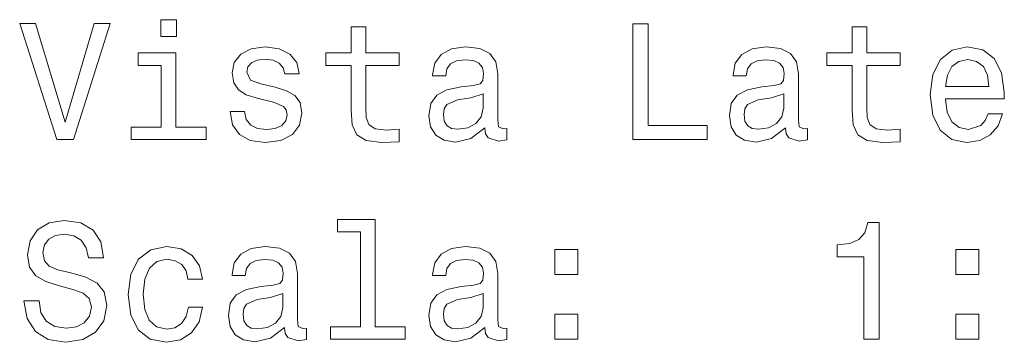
# Model space of a CAD drawing. Extents: x 265 to 2038, y 9 to 1439.
# Tile 7 of 9: x 1669 to 1755, y 852 to 880. Entities that reach past the tile are written whole.
import ezdxf

# ---------------------------------------------------------------- set-up
doc = ezdxf.new("R2010")
doc.units = 0

msp = doc.modelspace()

# ---------------------------------------------------------------- linework, layer by layer
at = {"color": 7, "lineweight": 13}
for points in [[(1675.8, 879.738), (1673.293, 871.222), (1670.713, 879.738), (1669.344, 879.738), (1672.572, 869.724), (1674.013, 869.724), (1677.169, 879.738)], [(1682.904, 880.069), (1681.563, 880.069), (1681.563, 878.629), (1682.904, 878.629)], [(1722.414, 869.724), (1728.84, 869.724), (1728.84, 870.934), (1723.739, 870.934), (1723.739, 879.724), (1722.414, 879.724)], [(1698.033, 876.121), (1698.033, 872.245), (1698.12, 870.992), (1698.523, 870.127), (1699.33, 869.623), (1700.699, 869.45), (1702.198, 869.522), (1702.198, 870.617), (1701.102, 870.531), (1700.108, 870.646), (1699.575, 871.006), (1699.344, 871.611), (1699.301, 872.461), (1699.301, 876.121), (1702.198, 876.121), (1702.198, 877.202), (1699.301, 877.202), (1699.301, 879.464), (1698.033, 879.464), (1698.033, 877.202), (1695.843, 877.202), (1695.843, 876.121)], [(1741.405, 876.121), (1741.405, 872.245), (1741.491, 870.992), (1741.895, 870.127), (1742.702, 869.623), (1744.071, 869.45), (1745.569, 869.522), (1745.569, 870.617), (1744.474, 870.531), (1743.48, 870.646), (1742.947, 871.006), (1742.716, 871.611), (1742.673, 872.461), (1742.673, 876.121), (1745.569, 876.121), (1745.569, 877.202), (1742.673, 877.202), (1742.673, 879.464), (1741.405, 879.464), (1741.405, 877.202), (1739.215, 877.202), (1739.215, 876.121)], [(1682.86, 870.79), (1682.86, 877.202), (1679.604, 877.202), (1679.604, 876.121), (1681.592, 876.121), (1681.592, 870.79), (1678.999, 870.79), (1678.999, 869.724), (1685.483, 869.724), (1685.483, 870.79)], [(1691.448, 874.234), (1690.224, 874.522), (1689.316, 874.853), (1689.013, 875.531), (1689.099, 876.006), (1689.402, 876.352), (1689.892, 876.568), (1690.598, 876.654), (1691.275, 876.568), (1691.808, 876.309), (1692.154, 875.92), (1692.298, 875.401), (1693.538, 875.401), (1693.538, 875.43), (1693.321, 876.366), (1692.731, 877.101), (1691.808, 877.562), (1690.598, 877.735), (1689.373, 877.562), (1688.48, 877.087), (1687.918, 876.381), (1687.745, 875.487), (1687.875, 874.623), (1688.278, 874.018), (1688.941, 873.585), (1689.906, 873.283), (1691.319, 872.937), (1692.183, 872.577), (1692.414, 872.288), (1692.5, 871.856), (1692.37, 871.323), (1692.025, 870.92), (1691.463, 870.66), (1690.713, 870.574), (1689.921, 870.66), (1689.344, 870.963), (1688.955, 871.453), (1688.797, 872.13), (1687.572, 872.13), (1687.774, 870.977), (1688.365, 870.141), (1689.301, 869.637), (1690.598, 869.45), (1691.953, 869.637), (1692.947, 870.141), (1693.552, 870.948), (1693.768, 872), (1693.61, 872.908), (1693.163, 873.528), (1692.428, 873.931)], [(1709.604, 870.732), (1709.604, 870.689), (1709.676, 870.199), (1709.892, 869.853), (1710.8, 869.58), (1711.506, 869.695), (1711.506, 870.675), (1711.203, 870.631), (1710.8, 870.819), (1710.728, 871.395), (1710.728, 875.401), (1710.555, 876.424), (1710.051, 877.144), (1709.172, 877.577), (1707.932, 877.735), (1706.722, 877.562), (1705.829, 877.072), (1705.267, 876.309), (1705.079, 875.3), (1705.079, 875.214), (1706.218, 875.214), (1706.319, 875.819), (1706.635, 876.251), (1707.154, 876.51), (1707.889, 876.611), (1708.595, 876.539), (1709.099, 876.323), (1709.402, 875.948), (1709.503, 875.43), (1709.445, 874.825), (1709.215, 874.522), (1708.638, 874.378), (1707.558, 874.263), (1706.319, 874.003), (1705.44, 873.542), (1704.921, 872.822), (1704.762, 871.755), (1704.906, 870.804), (1705.353, 870.098), (1706.074, 869.652), (1707.068, 869.493), (1708.408, 869.796)], [(1735.627, 870.732), (1735.627, 870.689), (1735.699, 870.199), (1735.915, 869.853), (1736.823, 869.58), (1737.529, 869.695), (1737.529, 870.675), (1737.226, 870.631), (1736.823, 870.819), (1736.751, 871.395), (1736.751, 875.401), (1736.578, 876.424), (1736.074, 877.144), (1735.195, 877.577), (1733.955, 877.735), (1732.745, 877.562), (1731.852, 877.072), (1731.29, 876.309), (1731.102, 875.3), (1731.102, 875.214), (1732.241, 875.214), (1732.342, 875.819), (1732.659, 876.251), (1733.177, 876.51), (1733.912, 876.611), (1734.618, 876.539), (1735.123, 876.323), (1735.425, 875.948), (1735.526, 875.43), (1735.468, 874.825), (1735.238, 874.522), (1734.661, 874.378), (1733.581, 874.263), (1732.342, 874.003), (1731.463, 873.542), (1730.944, 872.822), (1730.785, 871.755), (1730.929, 870.804), (1731.376, 870.098), (1732.097, 869.652), (1733.091, 869.493), (1734.431, 869.796)], [(1749.489, 873.225), (1754.561, 873.225), (1754.575, 873.816), (1754.344, 875.473), (1753.71, 876.712), (1752.702, 877.461), (1751.362, 877.735), (1750.051, 877.447), (1749.042, 876.64), (1748.393, 875.329), (1748.163, 873.6), (1748.379, 871.827), (1749.027, 870.531), (1750.022, 869.724), (1751.319, 869.45), (1752.443, 869.637), (1753.365, 870.127), (1754.042, 870.905), (1754.431, 871.943), (1753.177, 871.943), (1752.918, 871.366), (1752.543, 870.934), (1751.477, 870.588), (1750.656, 870.747), (1750.036, 871.251), (1749.633, 872.072), (1749.489, 873.182)], [(1749.489, 874.291), (1749.647, 875.286), (1750.036, 876.02), (1750.627, 876.467), (1751.405, 876.626), (1752.169, 876.467), (1752.76, 876.02), (1753.12, 875.286), (1753.249, 874.291)], [(1709.46, 872.433), (1709.287, 871.683), (1708.826, 871.107), (1708.134, 870.732), (1707.284, 870.603), (1706.736, 870.675), (1706.347, 870.905), (1706.102, 871.309), (1706.03, 871.871), (1706.088, 872.375), (1706.319, 872.735), (1707.241, 873.139), (1708.408, 873.312), (1709.46, 873.657)], [(1735.483, 872.433), (1735.31, 871.683), (1734.849, 871.107), (1734.157, 870.732), (1733.307, 870.603), (1732.76, 870.675), (1732.37, 870.905), (1732.125, 871.309), (1732.053, 871.871), (1732.111, 872.375), (1732.342, 872.735), (1733.264, 873.139), (1734.431, 873.312), (1735.483, 873.657)], [(1671.016, 855.747), (1669.705, 855.747), (1669.993, 854.219), (1670.713, 853.095), (1671.823, 852.418), (1673.321, 852.173), (1674.806, 852.404), (1675.915, 853.038), (1676.621, 854.032), (1676.88, 855.343), (1676.664, 856.525), (1676.059, 857.288), (1675.079, 857.793), (1673.768, 858.167), (1672.644, 858.441), (1671.909, 858.758), (1671.491, 859.219), (1671.362, 859.94), (1671.491, 860.588), (1671.866, 861.078), (1672.443, 861.409), (1673.235, 861.525), (1674.042, 861.381), (1674.676, 860.992), (1675.094, 860.343), (1675.296, 859.464), (1676.607, 859.464), (1676.607, 859.493), (1676.376, 860.848), (1675.699, 861.856), (1674.633, 862.49), (1673.192, 862.706), (1671.895, 862.49), (1670.886, 861.885), (1670.238, 860.948), (1670.007, 859.738), (1670.195, 858.657), (1670.742, 857.922), (1671.607, 857.433), (1672.788, 857.058), (1673.955, 856.727), (1674.834, 856.409), (1675.368, 855.948), (1675.555, 855.199), (1675.382, 854.435), (1674.935, 853.859), (1674.258, 853.499), (1673.379, 853.384), (1672.399, 853.542), (1671.65, 854.003), (1671.174, 854.752)], [(1698.855, 861.727), (1698.855, 853.513), (1696.246, 853.513), (1696.246, 852.447), (1702.716, 852.447), (1702.716, 853.513), (1700.123, 853.513), (1700.123, 862.793), (1696.866, 862.793), (1696.866, 861.727)], [(1742.428, 852.447), (1743.739, 852.447), (1743.739, 862.519), (1742.76, 862.519), (1742.5, 861.64), (1741.981, 861.049), (1741.189, 860.703), (1740.094, 860.588), (1740.094, 859.565), (1742.428, 859.565)], [(1683.912, 857.62), (1685.166, 857.62), (1684.906, 858.773), (1684.287, 859.68), (1683.321, 860.242), (1682.068, 860.458), (1680.685, 860.17), (1679.633, 859.363), (1678.97, 858.052), (1678.739, 856.294), (1678.955, 854.551), (1679.604, 853.254), (1680.627, 852.447), (1682.025, 852.173), (1683.264, 852.389), (1684.229, 852.995), (1684.892, 853.945), (1685.18, 855.214), (1683.97, 855.214), (1683.754, 854.407), (1683.35, 853.801), (1682.774, 853.427), (1682.068, 853.312), (1681.189, 853.499), (1680.555, 854.075), (1680.166, 855.012), (1680.036, 856.337), (1680.166, 857.634), (1680.569, 858.571), (1681.218, 859.147), (1682.068, 859.349), (1682.817, 859.219), (1683.379, 858.888), (1683.754, 858.34)], [(1692.255, 853.456), (1692.255, 853.412), (1692.327, 852.922), (1692.543, 852.577), (1693.451, 852.303), (1694.157, 852.418), (1694.157, 853.398), (1693.855, 853.355), (1693.451, 853.542), (1693.379, 854.118), (1693.379, 858.124), (1693.206, 859.147), (1692.702, 859.868), (1691.823, 860.3), (1690.584, 860.458), (1689.373, 860.286), (1688.48, 859.796), (1687.918, 859.032), (1687.731, 858.023), (1687.731, 857.937), (1688.869, 857.937), (1688.97, 858.542), (1689.287, 858.974), (1689.806, 859.234), (1690.54, 859.335), (1691.246, 859.263), (1691.751, 859.046), (1692.053, 858.672), (1692.154, 858.153), (1692.097, 857.548), (1691.866, 857.245), (1691.29, 857.101), (1690.209, 856.986), (1688.97, 856.727), (1688.091, 856.265), (1687.572, 855.545), (1687.414, 854.479), (1687.558, 853.528), (1688.004, 852.822), (1688.725, 852.375), (1689.719, 852.216), (1691.059, 852.519)], [(1709.604, 853.456), (1709.604, 853.412), (1709.676, 852.922), (1709.892, 852.577), (1710.8, 852.303), (1711.506, 852.418), (1711.506, 853.398), (1711.203, 853.355), (1710.8, 853.542), (1710.728, 854.118), (1710.728, 858.124), (1710.555, 859.147), (1710.051, 859.868), (1709.172, 860.3), (1707.932, 860.458), (1706.722, 860.286), (1705.829, 859.796), (1705.267, 859.032), (1705.079, 858.023), (1705.079, 857.937), (1706.218, 857.937), (1706.319, 858.542), (1706.635, 858.974), (1707.154, 859.234), (1707.889, 859.335), (1708.595, 859.263), (1709.099, 859.046), (1709.402, 858.672), (1709.503, 858.153), (1709.445, 857.548), (1709.215, 857.245), (1708.638, 857.101), (1707.558, 856.986), (1706.319, 856.727), (1705.44, 856.265), (1704.921, 855.545), (1704.762, 854.479), (1704.906, 853.528), (1705.353, 852.822), (1706.074, 852.375), (1707.068, 852.216), (1708.408, 852.519)], [(1715.67, 858.038), (1717.659, 858.038), (1717.659, 860.185), (1715.67, 860.185)], [(1750.368, 858.038), (1752.356, 858.038), (1752.356, 860.185), (1750.368, 860.185)], [(1692.111, 855.156), (1691.938, 854.407), (1691.477, 853.83), (1690.785, 853.456), (1689.935, 853.326), (1689.388, 853.398), (1688.999, 853.629), (1688.754, 854.032), (1688.682, 854.594), (1688.739, 855.098), (1688.97, 855.458), (1689.892, 855.862), (1691.059, 856.035), (1692.111, 856.381)], [(1709.46, 855.156), (1709.287, 854.407), (1708.826, 853.83), (1708.134, 853.456), (1707.284, 853.326), (1706.736, 853.398), (1706.347, 853.629), (1706.102, 854.032), (1706.03, 854.594), (1706.088, 855.098), (1706.319, 855.458), (1707.241, 855.862), (1708.408, 856.035), (1709.46, 856.381)], [(1715.67, 852.447), (1717.659, 852.447), (1717.659, 854.594), (1715.67, 854.594)], [(1750.368, 852.447), (1752.356, 852.447), (1752.356, 854.594), (1750.368, 854.594)]]:
    msp.add_lwpolyline(points, close=True, dxfattribs=at)

doc.saveas('drawing.dxf')
